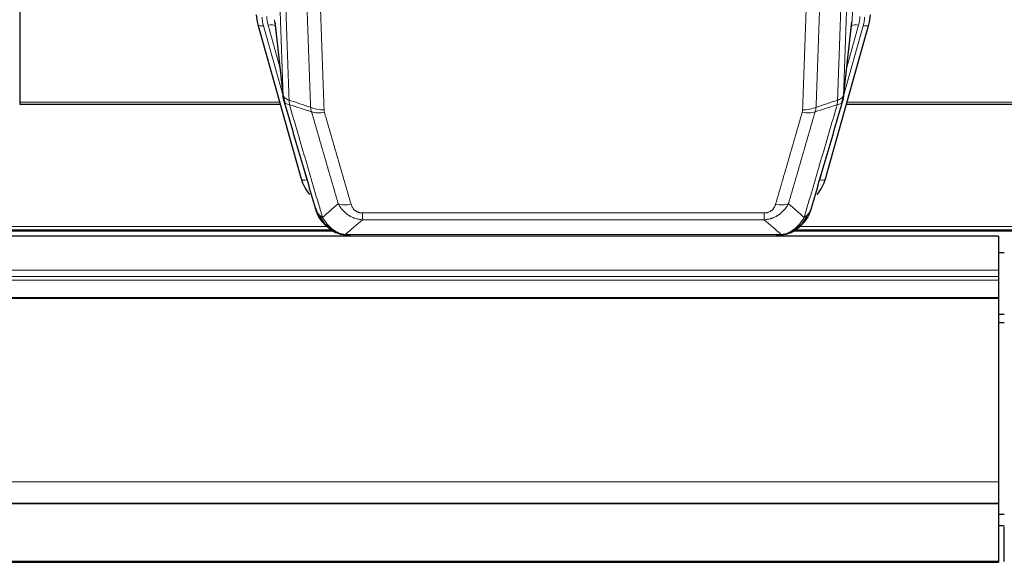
# Model space of a CAD drawing. Header units: inches. Extents: x 0 to 23760, y -13 to 16800.
# Tile 41 of 256: x 6028 to 6531, y 5565 to 5842. Entities that reach past the tile are written whole.
import ezdxf

# ---------------------------------------------------------------- set-up
doc = ezdxf.new("R2010")
doc.units = ezdxf.units.IN
doc.layers.add('1', color=7, linetype='Continuous', true_color=0xffffff)
doc.layers.add('254', color=7, linetype='Continuous', true_color=0xffffff)

msp = doc.modelspace()

# ---------------------------------------------------------------- linework, layer by layer
at = {"layer": '1', "color": 110, "linetype": 'Continuous', "lineweight": 13}
for p, q in [((6453.231, 5842.295), (6466.297, 6174.189)), ((6157.836, 5842.295), (6162.213, 5804.115)), ((6448.854, 5804.115), (6453.231, 5842.295)), ((6152.194, 5839.228), (6162.267, 5803.394)), ((6160.568, 5818.083), (6154.542, 5839.521)), ((6448.801, 5803.394), (6458.873, 5839.228)), ((6450.5, 5818.083), (6456.526, 5839.521)), ((6027.534, 5800.117), (6160.465, 5800.117)), ((6450.601, 5800.117), (6584.534, 5800.117)), ((6169.643, 5777.153), (6174.368, 5760.342)), ((6436.699, 5760.342), (6441.425, 5777.153)), ((6202.862, 5743.488), (6408.205, 5743.488)), ((6202.862, 5739.955), (6202.862, 5743.488)), ((6408.205, 5739.955), (6202.862, 5739.955)), ((6408.205, 5739.955), (6408.205, 5743.488)), ((5864.38, 5734.891), (6186.593, 5734.891)), ((5866.313, 5736.504), (6184.586, 5736.504)), ((6424.369, 5734.891), (6746.655, 5734.891)), ((6426.301, 5736.504), (6744.648, 5736.504)), ((6189.431, 5733.328), (6189.363, 5733.486)), ((6194.131, 5732.487), (6416.937, 5732.487)), ((6421.636, 5733.328), (6421.705, 5733.486)), ((5411.034, 5714.176), (6528.034, 5714.176)), ((5411.034, 5710.934), (6528.034, 5710.934)), ((5411.034, 5709.09), (6528.034, 5709.09)), ((5411.034, 5700.177), (6528.034, 5700.176)), ((5411.034, 5699.732), (6528.034, 5699.732)), ((5411.034, 5605.905), (6528.034, 5605.905)), ((5411.034, 5565.375), (6528.034, 5565.375))]:
    msp.add_line(p, q, dxfattribs=at)
at = {"layer": '1', "color": 2, "linetype": 'Continuous', "lineweight": 25}
for p, q in [((6027.534, 5945.585), (6027.534, 5800.117)), ((6157.927, 5841.122), (6162.342, 5802.603)), ((6448.725, 5802.603), (6453.141, 5841.122)), ((6149.288, 5839.898), (6149.306, 5839.802)), ((6149.306, 5839.802), (6171.48, 5760.916)), ((6439.587, 5760.916), (6461.761, 5839.802)), ((6461.761, 5839.802), (6461.78, 5839.898)), ((6027.534, 5800.117), (6027.534, 5799.086)), ((6027.534, 5799.086), (6160.752, 5799.086)), ((6450.314, 5799.086), (6584.534, 5799.086)), ((6528.034, 5731.633), (5411.034, 5731.633)), ((5863.488, 5734.33), (6187.485, 5734.33)), ((6189.532, 5733.3), (6189.431, 5733.328)), ((6196.473, 5731.824), (6414.594, 5731.824)), ((6421.536, 5733.3), (6421.636, 5733.328)), ((6423.477, 5734.33), (6747.473, 5734.33)), ((6528.034, 5731.633), (6528.034, 5714.176)), ((6527.982, 5723.303), (6531.029, 5723.303)), ((6528.034, 5714.176), (6528.034, 5710.934)), ((6528.034, 5710.934), (6528.034, 5709.09)), ((6528.034, 5709.09), (6528.034, 5700.176)), ((6528.034, 5700.176), (6528.034, 5699.732)), ((6528.034, 5699.732), (6528.034, 5605.905)), ((6528.034, 5605.905), (6528.034, 5595.14)), ((5411.034, 5595.14), (6528.034, 5595.14)), ((5411.034, 5594.958), (6528.034, 5594.958)), ((6528.034, 5595.14), (6528.034, 5594.958)), ((6528.034, 5594.958), (6528.034, 5565.375)), ((6531.034, 5565.169), (6531.034, 5582.933)), ((5411.034, 5564.83), (6528.034, 5564.83)), ((6528.034, 5565.375), (6528.034, 5564.83))]:
    msp.add_line(p, q, dxfattribs=at)
for centre, major_axis, ratio, start_param, end_param in [((6175.515, 5845.765), (-27.027, -0.37), 0.8864308, 0.02276, 0.2319114), ((6435.552, 5845.765), (27.027, -0.37), 0.8864308, 6.0512739, 6.2604253), ((6197.675, 5766.929), (-27.014, -0.465), 0.8900028, 0.2292736, 0.6047982), ((6413.392, 5766.929), (27.014, -0.465), 0.8900028, 5.6783871, 6.0539117)]:
    msp.add_ellipse(centre, major_axis=major_axis, ratio=ratio, start_param=start_param, end_param=end_param, dxfattribs=at)
at = {"layer": '1', "color": 110, "linetype": 'Continuous', "lineweight": 13}
for centre, major_axis, ratio, start_param, end_param in [((6175.515, 5844.379), (-24.033, -0.038), 0.8858289, 0.0334668, 0.2426182), ((6177.862, 5844.672), (-24.033, -0.038), 0.8858289, 0.0334668, 0.2426182), ((6433.205, 5844.672), (24.033, -0.038), 0.8858289, 6.0405671, 6.2497185), ((6435.552, 5844.379), (24.033, -0.038), 0.8858289, 6.0405671, 6.2497185), ((6152.194, 5840.613), (2.888, 0.812), 0.4480327, 3.1416079, 4.5871119), ((6154.542, 5837.674), (3.851, 1.082), 0.4480327, 0.2500116, 1.4455193), ((6456.526, 5837.674), (3.851, -1.082), 0.4480327, 1.6960734, 2.8915811), ((6458.873, 5840.613), (2.888, -0.812), 0.4480327, 4.837666, 6.2831701), ((6183.167, 5801.765), (-9.994, -0.345), 0.559112, 0.7940626, 1.551472), ((6427.901, 5801.765), (-9.994, 0.345), 0.559112, 1.5901207, 2.34753), ((6183.354, 5800.592), (-9.604, -2.788), 0.5442898, 0.6684637, 1.414101), ((6427.713, 5800.592), (-9.604, 2.788), 0.5442898, 1.7274916, 2.473129), ((6174.368, 5761.727), (2.888, 0.812), 0.4480327, 3.1416079, 4.5871119), ((6436.699, 5761.727), (2.888, -0.812), 0.4480327, 4.837666, 6.2831701), ((6197.015, 5753.71), (-9.598, -2.808), 0.562843, 0.6646512, 1.4076092), ((6414.052, 5753.71), (9.598, -2.808), 0.562843, 4.8755761, 5.6185342)]:
    msp.add_ellipse(centre, major_axis=major_axis, ratio=ratio, start_param=start_param, end_param=end_param, dxfattribs=at)
for points, knots in [([(6162.213, 5804.115), (6161.768, 5816.962), (6160.862, 5842.813), (6159.456, 5882.057), (6158.486, 5908.531), (6157.931, 5923.51), (6157.869, 5925.175), (6157.745, 5928.509), (6157.559, 5933.512), (6157.123, 5945.211), (6156.744, 5955.28), (6156.426, 5963.694), (6156.362, 5965.378), (6156.235, 5968.747), (6156.043, 5973.805), (6155.593, 5985.629), (6155.202, 5995.801), (6154.416, 6016.197), (6153.353, 6043.524), (6151.712, 6084.918), (6150.588, 6112.783), (6150.018, 6126.783)], [0, 0, 0, 0, 0.125, 0.25, 0.375, 0.375, 0.390625, 0.390625, 0.40625, 0.4375, 0.5, 0.5, 0.515625, 0.515625, 0.53125, 0.5625, 0.625, 0.625, 0.75, 0.875, 1, 1, 1, 1]), ([(6153.073, 6125.002), (6153.645, 6110.949), (6154.772, 6082.979), (6156.418, 6041.427), (6157.484, 6013.996), (6158.272, 5993.523), (6158.663, 5983.312), (6159.115, 5971.444), (6159.307, 5966.367), (6159.435, 5962.984), (6159.499, 5961.294), (6159.818, 5952.848), (6160.198, 5942.741), (6160.636, 5930.997), (6160.822, 5925.975), (6160.946, 5922.629), (6161.008, 5920.957), (6161.564, 5905.92), (6162.537, 5879.345), (6163.948, 5839.952), (6164.856, 5814.003), (6165.302, 5801.106)], [0, 0, 0, 0, 0.125, 0.25, 0.375, 0.375, 0.4375, 0.46875, 0.484375, 0.484375, 0.5, 0.5, 0.5625, 0.59375, 0.609375, 0.609375, 0.625, 0.625, 0.75, 0.875, 1, 1, 1, 1]), ([(6445.765, 5801.106), (6445.821, 5802.718), (6445.877, 5804.332), (6445.989, 5807.561), (6446.157, 5812.408), (6446.553, 5823.743), (6446.896, 5833.502), (6447.59, 5853.079), (6448.53, 5879.335), (6449.988, 5919.18), (6450.993, 5946.051), (6451.567, 5961.252), (6451.63, 5962.942), (6451.759, 5966.325), (6451.951, 5971.402), (6452.402, 5983.273), (6452.794, 5993.487), (6453.122, 6002.022), (6453.188, 6003.73), (6453.32, 6007.148), (6453.519, 6012.278), (6453.984, 6024.27), (6454.386, 6034.586), (6455.198, 6055.268), (6456.295, 6082.976), (6457.423, 6110.949), (6457.994, 6125.002)], [0, 0, 0, 0, 0.015625, 0.015625, 0.03125, 0.0625, 0.125, 0.125, 0.25, 0.375, 0.5, 0.5, 0.515625, 0.515625, 0.53125, 0.5625, 0.625, 0.625, 0.640625, 0.640625, 0.65625, 0.6875, 0.75, 0.75, 0.875, 1, 1, 1, 1]), ([(6461.05, 6126.783), (6460.48, 6112.783), (6459.355, 6084.915), (6458.261, 6057.312), (6457.452, 6036.708), (6457.05, 6026.431), (6456.586, 6014.484), (6456.389, 6009.373), (6456.257, 6005.968), (6456.191, 6004.266), (6455.864, 5995.764), (6455.473, 5985.588), (6455.023, 5973.763), (6454.831, 5968.705), (6454.703, 5965.335), (6454.64, 5963.651), (6454.067, 5948.507), (6453.066, 5921.739), (6451.611, 5882.045), (6450.205, 5842.811), (6449.299, 5816.962), (6448.854, 5804.115)], [0, 0, 0, 0, 0.125, 0.25, 0.25, 0.3125, 0.34375, 0.359375, 0.359375, 0.375, 0.375, 0.4375, 0.46875, 0.484375, 0.484375, 0.5, 0.5, 0.625, 0.75, 0.875, 1, 1, 1, 1]), ([(6176.299, 5797.538), (6175.861, 5810.235), (6174.969, 5835.78), (6174.048, 5861.627), (6173.345, 5881.125), (6173.108, 5887.643), (6172.632, 5900.718), (6172.392, 5907.273), (6171.665, 5926.998), (6171.174, 5940.218), (6170.549, 5956.832), (6170.424, 5960.159), (6170.172, 5966.821), (6169.793, 5976.826), (6169.41, 5986.868), (6168.639, 6007.001), (6167.595, 6033.975), (6165.985, 6074.827), (6164.883, 6102.322), (6164.325, 6116.135)], [0, 0, 0, 0, 0.125, 0.25, 0.25, 0.3125, 0.3125, 0.375, 0.375, 0.5, 0.5, 0.53125, 0.53125, 0.5625, 0.625, 0.625, 0.75, 0.875, 1, 1, 1, 1]), ([(6171.208, 6115.174), (6171.766, 6101.344), (6172.866, 6073.814), (6174.474, 6032.91), (6175.516, 6005.901), (6176.287, 5985.743), (6176.669, 5975.688), (6177.048, 5965.67), (6177.299, 5959), (6177.424, 5955.669), (6178.048, 5939.033), (6178.539, 5925.796), (6179.264, 5906.047), (6179.504, 5899.483), (6179.98, 5886.392), (6180.216, 5879.866), (6180.918, 5860.343), (6181.839, 5834.463), (6182.729, 5808.885), (6183.167, 5796.172)], [0, 0, 0, 0, 0.125, 0.25, 0.375, 0.375, 0.4375, 0.46875, 0.46875, 0.5, 0.5, 0.625, 0.625, 0.6875, 0.6875, 0.75, 0.75, 0.875, 1, 1, 1, 1]), ([(6427.901, 5796.172), (6428.338, 5808.885), (6429.229, 5834.463), (6430.149, 5860.343), (6430.851, 5879.866), (6431.087, 5886.392), (6431.563, 5899.483), (6431.803, 5906.047), (6432.528, 5925.796), (6433.02, 5939.033), (6433.643, 5955.669), (6433.768, 5959), (6434.02, 5965.67), (6434.398, 5975.688), (6434.781, 5985.743), (6435.551, 6005.901), (6436.593, 6032.91), (6438.201, 6073.814), (6439.302, 6101.344), (6439.859, 6115.174)], [0, 0, 0, 0, 0.125, 0.25, 0.25, 0.3125, 0.3125, 0.375, 0.375, 0.5, 0.5, 0.53125, 0.53125, 0.5625, 0.625, 0.625, 0.75, 0.875, 1, 1, 1, 1]), ([(6446.742, 6116.135), (6446.184, 6102.322), (6445.082, 6074.827), (6443.472, 6033.975), (6442.429, 6007.001), (6441.657, 5986.868), (6441.274, 5976.826), (6440.895, 5966.821), (6440.644, 5960.159), (6440.518, 5956.832), (6439.894, 5940.218), (6439.402, 5926.998), (6438.676, 5907.273), (6438.436, 5900.718), (6437.959, 5887.643), (6437.723, 5881.125), (6437.02, 5861.627), (6436.098, 5835.78), (6435.207, 5810.235), (6434.768, 5797.538)], [0, 0, 0, 0, 0.125, 0.25, 0.375, 0.375, 0.4375, 0.46875, 0.46875, 0.5, 0.5, 0.625, 0.625, 0.6875, 0.6875, 0.75, 0.75, 0.875, 1, 1, 1, 1]), ([(6162.213, 5804.115), (6162.214, 5804.107), (6162.216, 5804.091), (6162.219, 5804.067), (6162.222, 5804.044), (6162.226, 5804.02), (6162.229, 5803.996), (6162.234, 5803.973), (6162.238, 5803.949), (6162.242, 5803.925), (6162.247, 5803.902), (6162.252, 5803.878), (6162.258, 5803.855), (6162.263, 5803.831), (6162.269, 5803.808), (6162.275, 5803.784), (6162.282, 5803.761), (6162.288, 5803.737), (6162.295, 5803.714), (6162.302, 5803.69), (6162.31, 5803.667), (6162.317, 5803.644), (6162.325, 5803.62), (6162.333, 5803.597), (6162.342, 5803.574), (6162.35, 5803.551), (6162.359, 5803.527), (6162.368, 5803.504), (6162.378, 5803.481), (6162.387, 5803.458), (6162.397, 5803.435), (6162.407, 5803.412), (6162.418, 5803.389), (6162.428, 5803.366), (6162.439, 5803.343), (6162.45, 5803.32), (6162.462, 5803.297), (6162.473, 5803.274), (6162.485, 5803.251), (6162.497, 5803.228), (6162.51, 5803.206), (6162.522, 5803.183), (6162.535, 5803.16), (6162.548, 5803.138), (6162.561, 5803.115), (6162.575, 5803.092), (6162.589, 5803.07), (6162.603, 5803.047), (6162.617, 5803.025), (6162.632, 5803.003), (6162.647, 5802.98), (6162.662, 5802.958), (6162.677, 5802.936), (6162.693, 5802.914), (6162.708, 5802.891), (6162.724, 5802.869), (6162.741, 5802.847), (6162.757, 5802.825), (6162.774, 5802.803), (6162.791, 5802.781), (6162.808, 5802.76), (6162.826, 5802.738), (6162.843, 5802.716), (6162.861, 5802.694), (6162.88, 5802.673), (6162.898, 5802.651), (6162.917, 5802.63), (6162.936, 5802.608), (6162.955, 5802.587), (6162.974, 5802.565), (6162.994, 5802.544), (6163.013, 5802.523), (6163.034, 5802.502), (6163.054, 5802.48), (6163.074, 5802.459), (6163.095, 5802.438), (6163.122, 5802.411), (6163.156, 5802.378), (6163.197, 5802.339), (6163.239, 5802.301), (6163.281, 5802.263), (6163.324, 5802.225), (6163.368, 5802.187), (6163.413, 5802.15), (6163.459, 5802.113), (6163.505, 5802.076), (6163.552, 5802.039), (6163.6, 5802.003), (6163.649, 5801.967), (6163.698, 5801.932), (6163.748, 5801.897), (6163.799, 5801.862), (6163.851, 5801.827), (6163.903, 5801.793), (6163.957, 5801.759), (6164.01, 5801.726), (6164.065, 5801.692), (6164.12, 5801.659), (6164.176, 5801.627), (6164.233, 5801.595), (6164.291, 5801.563), (6164.349, 5801.532), (6164.408, 5801.501), (6164.467, 5801.47), (6164.528, 5801.44), (6164.589, 5801.41), (6164.65, 5801.38), (6164.713, 5801.351), (6164.775, 5801.322), (6164.839, 5801.294), (6164.903, 5801.266), (6164.968, 5801.238), (6165.034, 5801.211), (6165.1, 5801.184), (6165.167, 5801.158), (6165.234, 5801.132), (6165.28, 5801.115), (6165.302, 5801.106)], [0, 0, 0, 0, 0.0066687, 0.0133374, 0.0200061, 0.0266746, 0.0333432, 0.0400116, 0.0466801, 0.0533484, 0.0600168, 0.066685, 0.0733532, 0.0800214, 0.0866895, 0.0933575, 0.1000255, 0.1066935, 0.1133614, 0.1200292, 0.126697, 0.1333647, 0.1400324, 0.1467001, 0.1533676, 0.1600352, 0.1667026, 0.1733701, 0.1800374, 0.1867047, 0.193372, 0.2000392, 0.2067064, 0.2133735, 0.2200405, 0.2267075, 0.2333745, 0.2400414, 0.2467082, 0.253375, 0.2600418, 0.2667085, 0.2733751, 0.2800417, 0.2867082, 0.2933747, 0.3000412, 0.3067075, 0.3133739, 0.3200401, 0.3267064, 0.3333725, 0.3400387, 0.3467047, 0.3533708, 0.3600367, 0.3667026, 0.3733685, 0.3800343, 0.3867001, 0.3933658, 0.4000315, 0.4066971, 0.4133626, 0.4200281, 0.4266936, 0.433359, 0.4400243, 0.4466896, 0.4533549, 0.4600201, 0.4666852, 0.4733503, 0.4800154, 0.4866804, 0.4933453, 0.5000102, 0.5125098, 0.5250093, 0.5375088, 0.5500082, 0.5625077, 0.5750071, 0.5875066, 0.600006, 0.6125054, 0.6250049, 0.6375043, 0.6500037, 0.6625032, 0.6750026, 0.6875021, 0.7000016, 0.7125011, 0.7250006, 0.7375001, 0.7499997, 0.7624993, 0.7749989, 0.7874985, 0.7999982, 0.812498, 0.8249977, 0.8374975, 0.8499974, 0.8624973, 0.8749972, 0.8874972, 0.8999973, 0.9124974, 0.9249976, 0.9374978, 0.9499981, 0.9624985, 0.9749989, 0.9874994, 1, 1, 1, 1]), ([(6162.769, 5800.664), (6162.791, 5800.418), (6162.868, 5800.187), (6163.132, 5799.767), (6163.318, 5799.579), (6163.789, 5799.257), (6164.075, 5799.123), (6164.733, 5798.92), (6165.106, 5798.85), (6165.514, 5798.815)], [0, 0, 0, 0, 0.25, 0.25, 0.5, 0.5, 0.75, 0.75, 1, 1, 1, 1]), ([(6165.514, 5798.815), (6165.439, 5799.188), (6165.397, 5799.56), (6165.339, 5800.318), (6165.323, 5800.705), (6165.302, 5801.106)], [0, 0, 0, 0, 0.5, 0.5, 1, 1, 1, 1]), ([(6445.765, 5801.106), (6445.744, 5800.705), (6445.729, 5800.318), (6445.671, 5799.56), (6445.628, 5799.188), (6445.553, 5798.815)], [0, 0, 0, 0, 0.5, 0.5, 1, 1, 1, 1]), ([(6445.553, 5798.815), (6445.962, 5798.85), (6446.335, 5798.92), (6446.993, 5799.123), (6447.278, 5799.257), (6447.75, 5799.579), (6447.936, 5799.767), (6448.199, 5800.187), (6448.277, 5800.418), (6448.298, 5800.664)], [0, 0, 0, 0, 0.25, 0.25, 0.5, 0.5, 0.75, 0.75, 1, 1, 1, 1]), ([(6445.765, 5801.106), (6445.778, 5801.111), (6445.803, 5801.12), (6445.841, 5801.135), (6445.879, 5801.149), (6445.917, 5801.164), (6445.956, 5801.18), (6445.994, 5801.195), (6446.033, 5801.211), (6446.071, 5801.227), (6446.11, 5801.243), (6446.149, 5801.259), (6446.188, 5801.276), (6446.227, 5801.293), (6446.266, 5801.311), (6446.305, 5801.328), (6446.344, 5801.346), (6446.383, 5801.365), (6446.422, 5801.383), (6446.461, 5801.402), (6446.5, 5801.421), (6446.54, 5801.44), (6446.579, 5801.46), (6446.618, 5801.48), (6446.657, 5801.5), (6446.697, 5801.521), (6446.736, 5801.542), (6446.775, 5801.563), (6446.814, 5801.585), (6446.853, 5801.607), (6446.892, 5801.629), (6446.931, 5801.651), (6446.97, 5801.674), (6447.008, 5801.697), (6447.047, 5801.721), (6447.085, 5801.745), (6447.124, 5801.769), (6447.162, 5801.793), (6447.2, 5801.818), (6447.238, 5801.843), (6447.276, 5801.869), (6447.313, 5801.894), (6447.351, 5801.92), (6447.388, 5801.947), (6447.425, 5801.974), (6447.462, 5802.001), (6447.499, 5802.028), (6447.535, 5802.056), (6447.572, 5802.084), (6447.608, 5802.113), (6447.643, 5802.142), (6447.679, 5802.171), (6447.714, 5802.201), (6447.749, 5802.231), (6447.783, 5802.261), (6447.818, 5802.291), (6447.852, 5802.322), (6447.885, 5802.354), (6447.918, 5802.385), (6447.954, 5802.42), (6447.991, 5802.456), (6448.029, 5802.496), (6448.066, 5802.535), (6448.103, 5802.575), (6448.139, 5802.615), (6448.174, 5802.655), (6448.208, 5802.696), (6448.242, 5802.736), (6448.274, 5802.777), (6448.306, 5802.818), (6448.337, 5802.859), (6448.367, 5802.9), (6448.396, 5802.942), (6448.425, 5802.984), (6448.452, 5803.026), (6448.479, 5803.068), (6448.504, 5803.11), (6448.529, 5803.152), (6448.553, 5803.195), (6448.576, 5803.237), (6448.599, 5803.28), (6448.62, 5803.323), (6448.641, 5803.366), (6448.66, 5803.409), (6448.679, 5803.453), (6448.697, 5803.496), (6448.714, 5803.54), (6448.73, 5803.583), (6448.745, 5803.627), (6448.76, 5803.671), (6448.773, 5803.715), (6448.786, 5803.759), (6448.798, 5803.803), (6448.808, 5803.848), (6448.818, 5803.892), (6448.827, 5803.936), (6448.836, 5803.981), (6448.843, 5804.025), (6448.849, 5804.07), (6448.853, 5804.1), (6448.854, 5804.115)], [0, 0, 0, 0, 0.0069372, 0.0139334, 0.0209887, 0.028103, 0.0352764, 0.0425088, 0.0498003, 0.0571509, 0.0645605, 0.0720292, 0.0795569, 0.0871437, 0.0947896, 0.1024945, 0.1102584, 0.1180815, 0.1259636, 0.1339048, 0.141905, 0.1499643, 0.1580827, 0.1662601, 0.1744966, 0.1827922, 0.1911468, 0.1995605, 0.2080333, 0.2165651, 0.225156, 0.233806, 0.2425151, 0.2512832, 0.2601104, 0.2689967, 0.277942, 0.2869465, 0.29601, 0.3051325, 0.3143142, 0.3235549, 0.3328547, 0.3422136, 0.3516315, 0.3611085, 0.3706446, 0.3802398, 0.3898941, 0.3996074, 0.4093798, 0.4192113, 0.4291019, 0.4390515, 0.4490602, 0.459128, 0.4692549, 0.4794409, 0.4896859, 0.4999901, 0.5124905, 0.524991, 0.5374914, 0.5499918, 0.5624922, 0.5749926, 0.587493, 0.5999934, 0.6124937, 0.6249941, 0.6374944, 0.6499948, 0.6624951, 0.6749954, 0.6874957, 0.699996, 0.7124963, 0.7249966, 0.7374968, 0.7499971, 0.7624973, 0.7749976, 0.7874978, 0.799998, 0.8124982, 0.8249984, 0.8374986, 0.8499988, 0.8624989, 0.8749991, 0.8874992, 0.8999993, 0.9124995, 0.9249996, 0.9374997, 0.9499998, 0.9624998, 0.9749999, 0.9875, 1, 1, 1, 1]), ([(6165.514, 5798.815), (6168.337, 5789.122), (6171.152, 5779.475), (6175.366, 5765.072), (6176.769, 5760.282), (6179.571, 5750.727), (6180.97, 5745.96), (6182.368, 5741.206)], [0, 0, 0, 0, 0.5, 0.5, 0.75, 0.75, 1, 1, 1, 1]), ([(6183.354, 5794.994), (6183.298, 5795.188), (6183.255, 5795.383), (6183.193, 5795.775), (6183.174, 5795.973), (6183.167, 5796.172)], [0, 0, 0, 0, 0.5, 0.5, 1, 1, 1, 1]), ([(6427.901, 5796.172), (6427.894, 5795.973), (6427.875, 5795.775), (6427.813, 5795.383), (6427.769, 5795.188), (6427.713, 5794.994)], [0, 0, 0, 0, 0.5, 0.5, 1, 1, 1, 1]), ([(6428.699, 5741.206), (6430.097, 5745.96), (6431.496, 5750.727), (6434.299, 5760.282), (6435.702, 5765.072), (6439.915, 5779.475), (6442.731, 5789.122), (6445.553, 5798.815)], [0, 0, 0, 0, 0.25, 0.25, 0.5, 0.5, 1, 1, 1, 1]), ([(6190.435, 5748.168), (6189.3, 5752.054), (6188.164, 5755.948), (6185.888, 5763.75), (6184.75, 5767.659), (6181.33, 5779.409), (6179.046, 5787.272), (6176.758, 5795.165)], [0, 0, 0, 0, 0.25, 0.25, 0.5, 0.5, 1, 1, 1, 1]), ([(6183.354, 5794.994), (6185.64, 5787.089), (6187.921, 5779.213), (6191.336, 5767.445), (6192.474, 5763.53), (6194.746, 5755.715), (6195.881, 5751.815), (6197.015, 5747.923)], [0, 0, 0, 0, 0.5, 0.5, 0.75, 0.75, 1, 1, 1, 1]), ([(6414.052, 5747.923), (6415.186, 5751.815), (6416.321, 5755.715), (6418.594, 5763.53), (6419.731, 5767.445), (6423.147, 5779.213), (6425.428, 5787.089), (6427.713, 5794.994)], [0, 0, 0, 0, 0.25, 0.25, 0.5, 0.5, 1, 1, 1, 1]), ([(6434.31, 5795.165), (6432.021, 5787.272), (6429.737, 5779.409), (6426.318, 5767.659), (6425.179, 5763.75), (6422.904, 5755.948), (6421.767, 5752.054), (6420.632, 5748.168)], [0, 0, 0, 0, 0.5, 0.5, 0.75, 0.75, 1, 1, 1, 1]), ([(6202.862, 5739.955), (6202.528, 5739.978), (6202.195, 5740.011), (6201.531, 5740.098), (6201.203, 5740.152), (6200.227, 5740.344), (6199.59, 5740.513), (6198.887, 5740.749), (6198.809, 5740.776), (6198.654, 5740.832), (6198.576, 5740.86), (6198.345, 5740.947), (6198.192, 5741.007), (6197.737, 5741.195), (6197.142, 5741.464), (6196.57, 5741.772), (6196.148, 5742.017), (6195.94, 5742.143), (6195.734, 5742.275), (6195.598, 5742.364), (6195.53, 5742.409), (6194.925, 5742.818), (6194.417, 5743.214), (6193.697, 5743.853), (6193.465, 5744.074), (6193.127, 5744.416), (6193.016, 5744.532), (6192.797, 5744.768), (6192.689, 5744.887), (6192.162, 5745.493), (6191.774, 5745.999), (6191.059, 5747.053), (6190.733, 5747.601), (6190.435, 5748.168)], [0, 0, 0, 0, 0.0625, 0.0625, 0.125, 0.125, 0.25, 0.25, 0.265625, 0.265625, 0.28125, 0.28125, 0.3125, 0.3125, 0.375, 0.4375, 0.4375, 0.46875, 0.484375, 0.484375, 0.5, 0.5, 0.625, 0.625, 0.6875, 0.6875, 0.71875, 0.71875, 0.75, 0.75, 0.875, 0.875, 1, 1, 1, 1]), ([(6202.862, 5743.488), (6202.68, 5743.488), (6202.497, 5743.494), (6202.134, 5743.52), (6201.954, 5743.54), (6201.598, 5743.594), (6201.423, 5743.627), (6201.076, 5743.709), (6200.905, 5743.758), (6200.694, 5743.828), (6200.652, 5743.842), (6200.569, 5743.872), (6200.444, 5743.919), (6200.323, 5743.969), (6200.084, 5744.074), (6199.776, 5744.227), (6199.489, 5744.405), (6199.316, 5744.525), (6199.282, 5744.549), (6199.214, 5744.599), (6199.18, 5744.624), (6199.08, 5744.7), (6199.015, 5744.752), (6198.825, 5744.911), (6198.706, 5745.021), (6198.479, 5745.249), (6198.372, 5745.367), (6198.17, 5745.61), (6198.074, 5745.735), (6197.961, 5745.896), (6197.939, 5745.928), (6197.895, 5745.993), (6197.873, 5746.025), (6197.809, 5746.124), (6197.768, 5746.19), (6197.65, 5746.389), (6197.576, 5746.524), (6197.439, 5746.796), (6197.376, 5746.934), (6197.199, 5747.351), (6197.1, 5747.635), (6197.015, 5747.923)], [0, 0, 0, 0, 0.0625, 0.0625, 0.125, 0.125, 0.1875, 0.1875, 0.25, 0.25, 0.265625, 0.265625, 0.28125, 0.3125, 0.3125, 0.375, 0.4375, 0.4375, 0.453125, 0.453125, 0.46875, 0.46875, 0.5, 0.5, 0.5625, 0.5625, 0.625, 0.625, 0.6875, 0.6875, 0.703125, 0.703125, 0.71875, 0.71875, 0.75, 0.75, 0.8125, 0.8125, 0.875, 0.875, 1, 1, 1, 1]), ([(6420.632, 5748.168), (6420.334, 5747.6), (6420.008, 5747.053), (6419.295, 5746.002), (6418.909, 5745.497), (6418.28, 5744.775), (6418.008, 5744.481), (6417.723, 5744.197), (6417.608, 5744.084), (6417.55, 5744.027), (6417.374, 5743.861), (6417.256, 5743.752), (6416.653, 5743.216), (6416.144, 5742.819), (6415.472, 5742.364), (6415.336, 5742.276), (6415.129, 5742.146), (6415.059, 5742.103), (6414.92, 5742.018), (6414.849, 5741.977), (6414.497, 5741.772), (6414.21, 5741.618), (6413.334, 5741.184), (6412.73, 5740.934), (6412.026, 5740.697), (6411.947, 5740.672), (6411.79, 5740.621), (6411.71, 5740.597), (6411.472, 5740.525), (6411.313, 5740.48), (6410.833, 5740.353), (6410.511, 5740.279), (6409.536, 5740.088), (6408.875, 5740.001), (6408.205, 5739.955)], [0, 0, 0, 0, 0.125, 0.125, 0.25, 0.25, 0.3125, 0.328125, 0.328125, 0.34375, 0.34375, 0.375, 0.375, 0.5, 0.5, 0.53125, 0.53125, 0.546875, 0.546875, 0.5625, 0.5625, 0.625, 0.625, 0.75, 0.75, 0.765625, 0.765625, 0.78125, 0.78125, 0.8125, 0.8125, 0.875, 0.875, 1, 1, 1, 1]), ([(6414.052, 5747.923), (6414.031, 5747.851), (6414.009, 5747.779), (6413.963, 5747.636), (6413.939, 5747.564), (6413.863, 5747.351), (6413.809, 5747.21), (6413.691, 5746.932), (6413.627, 5746.795), (6413.491, 5746.523), (6413.418, 5746.389), (6413.26, 5746.125), (6413.176, 5745.994), (6413.041, 5745.802), (6412.994, 5745.739), (6412.898, 5745.613), (6412.848, 5745.55), (6412.694, 5745.366), (6412.586, 5745.247), (6412.359, 5745.018), (6412.239, 5744.908), (6412.049, 5744.749), (6411.952, 5744.671), (6411.851, 5744.596), (6411.783, 5744.547), (6411.748, 5744.523), (6411.574, 5744.402), (6411.429, 5744.313), (6410.982, 5744.064), (6410.666, 5743.925), (6410.245, 5743.786), (6410.16, 5743.759), (6409.987, 5743.71), (6409.9, 5743.688), (6409.639, 5743.626), (6409.463, 5743.593), (6409.108, 5743.539), (6408.929, 5743.52), (6408.569, 5743.494), (6408.388, 5743.488), (6408.205, 5743.488)], [0, 0, 0, 0, 0.03125, 0.03125, 0.0625, 0.0625, 0.125, 0.125, 0.1875, 0.1875, 0.25, 0.25, 0.3125, 0.3125, 0.34375, 0.34375, 0.375, 0.375, 0.4375, 0.4375, 0.5, 0.5, 0.53125, 0.546875, 0.546875, 0.5625, 0.5625, 0.625, 0.625, 0.75, 0.75, 0.78125, 0.78125, 0.8125, 0.8125, 0.875, 0.875, 0.9375, 0.9375, 1, 1, 1, 1]), ([(6179.451, 5744.12), (6179.607, 5743.836), (6179.787, 5743.56), (6180.192, 5743.031), (6180.416, 5742.778), (6180.661, 5742.536)], [0, 0, 0, 0, 0.5, 0.5, 1, 1, 1, 1]), ([(6184.319, 5737.211), (6183.948, 5737.6), (6183.591, 5738.006), (6182.231, 5739.689), (6181.36, 5741.083), (6180.661, 5742.536)], [0, 0, 0, 0, 0.25, 0.25, 1, 1, 1, 1]), ([(6180.661, 5742.536), (6180.907, 5742.289), (6181.174, 5742.054), (6181.744, 5741.609), (6182.048, 5741.401), (6182.368, 5741.206)], [0, 0, 0, 0, 0.5, 0.5, 1, 1, 1, 1]), ([(6185.544, 5736.999), (6185.245, 5737.315), (6184.954, 5737.643), (6183.828, 5738.993), (6183.061, 5740.091), (6182.368, 5741.206)], [0, 0, 0, 0, 0.25, 0.25, 1, 1, 1, 1]), ([(6428.699, 5741.206), (6428.006, 5740.091), (6427.24, 5738.993), (6426.113, 5737.643), (6425.823, 5737.315), (6425.524, 5736.999)], [0, 0, 0, 0, 0.75, 0.75, 1, 1, 1, 1]), ([(6430.406, 5742.536), (6429.708, 5741.083), (6428.837, 5739.689), (6427.476, 5738.006), (6427.12, 5737.6), (6426.748, 5737.211)], [0, 0, 0, 0, 0.75, 0.75, 1, 1, 1, 1]), ([(6430.406, 5742.536), (6430.283, 5742.414), (6430.155, 5742.294), (6429.823, 5742.003), (6429.612, 5741.834), (6429.171, 5741.51), (6428.94, 5741.354), (6428.699, 5741.206)], [0, 0, 0, 0, 0.25, 0.25, 0.625, 0.625, 1, 1, 1, 1]), ([(6431.617, 5744.12), (6431.578, 5744.05), (6431.537, 5743.98), (6431.37, 5743.702), (6431.231, 5743.498), (6430.927, 5743.102), (6430.763, 5742.909), (6430.528, 5742.659), (6430.468, 5742.597), (6430.406, 5742.536)], [0, 0, 0, 0, 0.125, 0.125, 0.5, 0.5, 0.875, 0.875, 1, 1, 1, 1]), ([(6183.334, 5737.696), (6183.364, 5737.669), (6183.397, 5737.643), (6183.531, 5737.542), (6183.644, 5737.472), (6183.894, 5737.35), (6184.03, 5737.298), (6184.221, 5737.238), (6184.27, 5737.224), (6184.319, 5737.211)], [0, 0, 0, 0, 0.125, 0.125, 0.5, 0.5, 0.875, 0.875, 1, 1, 1, 1]), ([(6184.319, 5737.211), (6184.418, 5737.185), (6184.519, 5737.162), (6184.776, 5737.111), (6184.934, 5737.088), (6185.244, 5737.043), (6185.398, 5737.023), (6185.544, 5736.999)], [0, 0, 0, 0, 0.25, 0.25, 0.625, 0.625, 1, 1, 1, 1]), ([(6189.513, 5733.88), (6189.333, 5733.977), (6189.154, 5734.079), (6188.447, 5734.504), (6187.933, 5734.862), (6186.938, 5735.648), (6186.459, 5736.076), (6185.845, 5736.685), (6185.693, 5736.84), (6185.544, 5736.999)], [0, 0, 0, 0, 0.125, 0.125, 0.5, 0.5, 0.875, 0.875, 1, 1, 1, 1]), ([(6425.524, 5736.999), (6425.374, 5736.84), (6425.223, 5736.685), (6424.608, 5736.076), (6424.129, 5735.648), (6423.135, 5734.862), (6422.62, 5734.504), (6421.913, 5734.079), (6421.735, 5733.977), (6421.554, 5733.88)], [0, 0, 0, 0, 0.125, 0.125, 0.5, 0.5, 0.875, 0.875, 1, 1, 1, 1]), ([(6426.748, 5737.211), (6426.649, 5737.185), (6426.548, 5737.162), (6426.291, 5737.111), (6426.134, 5737.088), (6425.823, 5737.043), (6425.67, 5737.023), (6425.524, 5736.999)], [0, 0, 0, 0, 0.25, 0.25, 0.625, 0.625, 1, 1, 1, 1]), ([(6427.734, 5737.696), (6427.703, 5737.669), (6427.671, 5737.643), (6427.536, 5737.542), (6427.423, 5737.472), (6427.174, 5737.35), (6427.038, 5737.298), (6426.846, 5737.238), (6426.797, 5737.224), (6426.748, 5737.211)], [0, 0, 0, 0, 0.125, 0.125, 0.5, 0.5, 0.875, 0.875, 1, 1, 1, 1]), ([(6189.363, 5733.486), (6189.361, 5733.515), (6189.363, 5733.548), (6189.376, 5733.633), (6189.392, 5733.689), (6189.44, 5733.793), (6189.473, 5733.841), (6189.513, 5733.88)], [0, 0, 0, 0, 0.25, 0.25, 0.625, 0.625, 1, 1, 1, 1]), ([(6194.131, 5732.487), (6192.911, 5732.588), (6191.735, 5732.882), (6190.241, 5733.509), (6189.873, 5733.685), (6189.513, 5733.88)], [0, 0, 0, 0, 0.75, 0.75, 1, 1, 1, 1]), ([(6195.002, 5731.966), (6194.883, 5731.993), (6194.773, 5732.024), (6194.525, 5732.111), (6194.4, 5732.172), (6194.213, 5732.314), (6194.152, 5732.395), (6194.131, 5732.487)], [0, 0, 0, 0, 0.25, 0.25, 0.625, 0.625, 1, 1, 1, 1]), ([(6416.066, 5731.966), (6416.074, 5731.968), (6416.09, 5731.972), (6416.113, 5731.977), (6416.137, 5731.983), (6416.16, 5731.989), (6416.182, 5731.995), (6416.205, 5732.001), (6416.226, 5732.007), (6416.248, 5732.013), (6416.269, 5732.019), (6416.29, 5732.025), (6416.311, 5732.032), (6416.331, 5732.038), (6416.351, 5732.045), (6416.371, 5732.051), (6416.39, 5732.058), (6416.409, 5732.065), (6416.428, 5732.072), (6416.446, 5732.079), (6416.464, 5732.086), (6416.482, 5732.093), (6416.499, 5732.1), (6416.516, 5732.107), (6416.533, 5732.114), (6416.549, 5732.122), (6416.565, 5732.129), (6416.581, 5732.137), (6416.596, 5732.144), (6416.611, 5732.152), (6416.626, 5732.16), (6416.64, 5732.168), (6416.654, 5732.175), (6416.668, 5732.183), (6416.682, 5732.191), (6416.695, 5732.199), (6416.707, 5732.207), (6416.72, 5732.216), (6416.732, 5732.224), (6416.743, 5732.232), (6416.755, 5732.241), (6416.766, 5732.249), (6416.776, 5732.257), (6416.787, 5732.266), (6416.797, 5732.275), (6416.807, 5732.283), (6416.816, 5732.292), (6416.825, 5732.301), (6416.834, 5732.31), (6416.842, 5732.318), (6416.85, 5732.327), (6416.858, 5732.336), (6416.865, 5732.345), (6416.872, 5732.354), (6416.879, 5732.364), (6416.886, 5732.373), (6416.892, 5732.382), (6416.897, 5732.391), (6416.903, 5732.401), (6416.908, 5732.41), (6416.913, 5732.419), (6416.917, 5732.429), (6416.921, 5732.438), (6416.925, 5732.448), (6416.928, 5732.458), (6416.931, 5732.467), (6416.934, 5732.477), (6416.936, 5732.483), (6416.937, 5732.487)], [0, 0, 0, 0, 0.0185022, 0.0368847, 0.0551481, 0.073293, 0.0913199, 0.1092294, 0.1270222, 0.1446988, 0.1622598, 0.1797059, 0.1970378, 0.2142561, 0.2313614, 0.2483544, 0.265236, 0.2820066, 0.2986672, 0.3152184, 0.331661, 0.3479958, 0.3642235, 0.380345, 0.3963611, 0.4122725, 0.4280803, 0.4437851, 0.459388, 0.4748898, 0.4902915, 0.5055939, 0.5207981, 0.535905, 0.5509156, 0.565831, 0.5806521, 0.5953801, 0.6100159, 0.6245607, 0.6390157, 0.6533819, 0.6676604, 0.6818526, 0.6959596, 0.7099825, 0.7239227, 0.7377815, 0.75156, 0.7652597, 0.7788818, 0.7924277, 0.8058989, 0.8192966, 0.8326224, 0.8458776, 0.8590638, 0.8721825, 0.8852351, 0.8982233, 0.9111485, 0.9240124, 0.9368166, 0.9495628, 0.9622525, 0.9748874, 0.9874694, 1, 1, 1, 1]), ([(6421.554, 5733.88), (6421.194, 5733.685), (6420.827, 5733.509), (6419.333, 5732.882), (6418.157, 5732.588), (6416.937, 5732.487)], [0, 0, 0, 0, 0.25, 0.25, 1, 1, 1, 1]), ([(6421.705, 5733.486), (6421.706, 5733.515), (6421.705, 5733.548), (6421.691, 5733.633), (6421.675, 5733.689), (6421.627, 5733.793), (6421.595, 5733.841), (6421.554, 5733.88)], [0, 0, 0, 0, 0.25, 0.25, 0.625, 0.625, 1, 1, 1, 1])]:
    msp.add_open_spline(points, degree=3, knots=knots, dxfattribs=at)
at = {"layer": '1', "color": 2, "linetype": 'Continuous', "lineweight": 25}
for points, knots in [([(6162.769, 5800.664), (6162.764, 5800.681), (6162.754, 5800.716), (6162.739, 5800.768), (6162.724, 5800.821), (6162.708, 5800.876), (6162.693, 5800.932), (6162.678, 5800.989), (6162.662, 5801.046), (6162.647, 5801.106), (6162.632, 5801.166), (6162.616, 5801.227), (6162.601, 5801.29), (6162.586, 5801.353), (6162.57, 5801.418), (6162.555, 5801.484), (6162.54, 5801.551), (6162.525, 5801.619), (6162.51, 5801.688), (6162.495, 5801.759), (6162.481, 5801.831), (6162.466, 5801.903), (6162.452, 5801.977), (6162.438, 5802.052), (6162.424, 5802.129), (6162.41, 5802.206), (6162.397, 5802.285), (6162.376, 5802.411), (6162.35, 5802.58), (6162.322, 5802.787), (6162.298, 5802.979), (6162.279, 5803.157), (6162.263, 5803.319), (6162.251, 5803.466), (6162.24, 5803.598), (6162.233, 5803.715), (6162.226, 5803.817), (6162.222, 5803.904), (6162.219, 5803.976), (6162.216, 5804.032), (6162.214, 5804.073), (6162.214, 5804.099), (6162.213, 5804.111), (6162.213, 5804.115)], [0, 0, 0, 0, 0.0155037, 0.0313049, 0.0474035, 0.0637997, 0.0804935, 0.097485, 0.1147743, 0.1323613, 0.1502462, 0.1684289, 0.1869096, 0.2056883, 0.224765, 0.2441397, 0.2638126, 0.2837835, 0.3040527, 0.32462, 0.3454856, 0.3666494, 0.3881116, 0.409872, 0.4319308, 0.454288, 0.4769435, 0.4998975, 0.5635611, 0.6228928, 0.6778927, 0.7285606, 0.7748966, 0.8169007, 0.8545729, 0.8879131, 0.9169214, 0.9415977, 0.9619421, 0.9779545, 0.989635, 0.9969835, 1, 1, 1, 1]), ([(6178.812, 5745.895), (6177.481, 5750.417), (6176.149, 5754.95), (6173.481, 5764.037), (6172.146, 5768.59), (6168.135, 5782.283), (6165.455, 5791.453), (6162.769, 5800.664)], [0, 0, 0, 0, 0.25, 0.25, 0.5, 0.5, 1, 1, 1, 1]), ([(6448.298, 5800.664), (6445.612, 5791.453), (6442.933, 5782.283), (6438.922, 5768.59), (6437.587, 5764.037), (6434.919, 5754.95), (6433.586, 5750.417), (6432.256, 5745.895)], [0, 0, 0, 0, 0.5, 0.5, 0.75, 0.75, 1, 1, 1, 1]), ([(6448.854, 5804.115), (6448.854, 5804.104), (6448.853, 5804.064), (6448.849, 5803.978), (6448.842, 5803.839), (6448.831, 5803.646), (6448.812, 5803.4), (6448.783, 5803.101), (6448.742, 5802.749), (6448.698, 5802.449), (6448.659, 5802.218), (6448.634, 5802.075), (6448.608, 5801.936), (6448.581, 5801.801), (6448.553, 5801.669), (6448.526, 5801.542), (6448.498, 5801.419), (6448.469, 5801.299), (6448.441, 5801.184), (6448.412, 5801.072), (6448.383, 5800.965), (6448.355, 5800.861), (6448.327, 5800.761), (6448.308, 5800.696), (6448.298, 5800.664)], [0, 0, 0, 0, 0.0092499, 0.0337179, 0.073404, 0.128308, 0.1984299, 0.2837694, 0.3843264, 0.5001005, 0.5424888, 0.5838484, 0.6241794, 0.6634821, 0.7017567, 0.7390032, 0.7752221, 0.8104134, 0.8445775, 0.8777146, 0.909825, 0.9409091, 0.9709673, 1, 1, 1, 1]), ([(6182.843, 5738.398), (6182.832, 5738.411), (6182.809, 5738.437), (6182.774, 5738.477), (6182.738, 5738.518), (6182.702, 5738.559), (6182.666, 5738.601), (6182.63, 5738.644), (6182.593, 5738.687), (6182.555, 5738.732), (6182.518, 5738.777), (6182.48, 5738.822), (6182.441, 5738.869), (6182.402, 5738.916), (6182.363, 5738.963), (6182.324, 5739.012), (6182.284, 5739.061), (6182.244, 5739.111), (6182.204, 5739.162), (6182.163, 5739.214), (6182.122, 5739.266), (6182.08, 5739.319), (6182.039, 5739.373), (6181.997, 5739.428), (6181.955, 5739.483), (6181.912, 5739.54), (6181.87, 5739.597), (6181.827, 5739.654), (6181.783, 5739.713), (6181.74, 5739.772), (6181.696, 5739.833), (6181.653, 5739.894), (6181.608, 5739.955), (6181.564, 5740.018), (6181.52, 5740.082), (6181.475, 5740.146), (6181.43, 5740.211), (6181.385, 5740.277), (6181.34, 5740.344), (6181.295, 5740.411), (6181.25, 5740.48), (6181.204, 5740.549), (6181.158, 5740.619), (6181.113, 5740.69), (6181.067, 5740.762), (6181.021, 5740.835), (6180.975, 5740.909), (6180.929, 5740.983), (6180.883, 5741.059), (6180.836, 5741.135), (6180.79, 5741.212), (6180.744, 5741.29), (6180.698, 5741.369), (6180.652, 5741.449), (6180.605, 5741.53), (6180.559, 5741.612), (6180.513, 5741.694), (6180.467, 5741.778), (6180.421, 5741.862), (6180.375, 5741.947), (6180.329, 5742.034), (6180.283, 5742.121), (6180.237, 5742.209), (6180.192, 5742.298), (6180.146, 5742.388), (6180.101, 5742.479), (6180.056, 5742.571), (6180.011, 5742.663), (6179.966, 5742.757), (6179.921, 5742.852), (6179.877, 5742.948), (6179.833, 5743.044), (6179.789, 5743.142), (6179.745, 5743.24), (6179.702, 5743.34), (6179.659, 5743.44), (6179.616, 5743.541), (6179.573, 5743.644), (6179.531, 5743.747), (6179.489, 5743.851), (6179.448, 5743.957), (6179.407, 5744.063), (6179.366, 5744.17), (6179.326, 5744.278), (6179.286, 5744.387), (6179.246, 5744.498), (6179.207, 5744.609), (6179.169, 5744.721), (6179.13, 5744.834), (6179.093, 5744.948), (6179.056, 5745.063), (6179.019, 5745.179), (6178.983, 5745.296), (6178.948, 5745.414), (6178.913, 5745.532), (6178.878, 5745.652), (6178.845, 5745.773), (6178.823, 5745.854), (6178.812, 5745.895)], [0, 0, 0, 0, 0.0060657, 0.012223, 0.0184718, 0.0248123, 0.0312443, 0.0377679, 0.0443831, 0.0510899, 0.0578883, 0.0647782, 0.0717598, 0.0788329, 0.0859977, 0.093254, 0.1006019, 0.1080414, 0.1155725, 0.1231952, 0.1309095, 0.1387154, 0.1466129, 0.1546019, 0.1626826, 0.1708549, 0.1791188, 0.1874742, 0.1959213, 0.20446, 0.2130903, 0.2218121, 0.2306256, 0.2395307, 0.2485274, 0.2576156, 0.2667955, 0.276067, 0.2854301, 0.2948848, 0.3044311, 0.314069, 0.3237985, 0.3336196, 0.3435324, 0.3535367, 0.3636326, 0.3738202, 0.3840993, 0.3944701, 0.4049324, 0.4154864, 0.426132, 0.4368691, 0.4476979, 0.4586183, 0.4696303, 0.480734, 0.4919292, 0.503216, 0.5145945, 0.5260645, 0.5376262, 0.5492795, 0.5610244, 0.5728609, 0.584789, 0.5968087, 0.60892, 0.621123, 0.6334175, 0.6458037, 0.6582815, 0.6708509, 0.6835119, 0.6962645, 0.7091087, 0.7220445, 0.735072, 0.748191, 0.7614017, 0.774704, 0.7880979, 0.8015834, 0.8151605, 0.8288293, 0.8425896, 0.8564416, 0.8703852, 0.8844204, 0.8985472, 0.9127656, 0.9270756, 0.9414773, 0.9559705, 0.9705554, 0.9852319, 1, 1, 1, 1]), ([(6178.812, 5745.895), (6178.869, 5745.584), (6178.951, 5745.28), (6179.165, 5744.688), (6179.296, 5744.399), (6179.451, 5744.12)], [0, 0, 0, 0, 0.5, 0.5, 1, 1, 1, 1]), ([(6432.256, 5745.895), (6432.25, 5745.873), (6432.238, 5745.829), (6432.22, 5745.763), (6432.202, 5745.697), (6432.183, 5745.632), (6432.165, 5745.567), (6432.146, 5745.502), (6432.127, 5745.437), (6432.108, 5745.373), (6432.088, 5745.309), (6432.069, 5745.246), (6432.049, 5745.182), (6432.03, 5745.119), (6432.01, 5745.057), (6431.99, 5744.994), (6431.969, 5744.932), (6431.949, 5744.87), (6431.928, 5744.809), (6431.908, 5744.747), (6431.887, 5744.686), (6431.866, 5744.626), (6431.845, 5744.565), (6431.824, 5744.505), (6431.802, 5744.445), (6431.781, 5744.385), (6431.759, 5744.326), (6431.738, 5744.267), (6431.716, 5744.208), (6431.694, 5744.15), (6431.672, 5744.092), (6431.649, 5744.034), (6431.627, 5743.976), (6431.605, 5743.919), (6431.582, 5743.862), (6431.56, 5743.805), (6431.537, 5743.749), (6431.514, 5743.693), (6431.491, 5743.637), (6431.468, 5743.581), (6431.445, 5743.526), (6431.422, 5743.471), (6431.398, 5743.416), (6431.375, 5743.362), (6431.351, 5743.307), (6431.328, 5743.253), (6431.304, 5743.2), (6431.281, 5743.147), (6431.257, 5743.093), (6431.233, 5743.041), (6431.209, 5742.988), (6431.185, 5742.936), (6431.161, 5742.884), (6431.137, 5742.832), (6431.113, 5742.781), (6431.088, 5742.73), (6431.064, 5742.679), (6431.04, 5742.629), (6431.015, 5742.578), (6430.991, 5742.528), (6430.966, 5742.479), (6430.942, 5742.429), (6430.917, 5742.38), (6430.893, 5742.331), (6430.868, 5742.283), (6430.843, 5742.234), (6430.825, 5742.198), (6430.814, 5742.178), (6430.812, 5742.175)], [0, 0, 0, 0, 0.0171812, 0.0343046, 0.0513704, 0.0683783, 0.0853286, 0.1022212, 0.119056, 0.1358331, 0.1525524, 0.1692141, 0.185818, 0.2023642, 0.2188526, 0.2352834, 0.2516564, 0.2679717, 0.2842292, 0.3004291, 0.3165712, 0.3326555, 0.3486822, 0.3646511, 0.3805623, 0.3964158, 0.4122116, 0.4279496, 0.4436299, 0.4592525, 0.4748173, 0.4903244, 0.5057738, 0.5211655, 0.5364994, 0.5517757, 0.5669942, 0.5821549, 0.597258, 0.6123033, 0.6272909, 0.6422208, 0.6570929, 0.6719073, 0.686664, 0.701363, 0.7160042, 0.7305878, 0.7451136, 0.7595816, 0.773992, 0.7883446, 0.8026395, 0.8168767, 0.8310561, 0.8451778, 0.8592418, 0.8732481, 0.8871967, 0.9010875, 0.9149206, 0.928696, 0.9424136, 0.9560736, 0.9696758, 0.9832203, 0.996707, 1, 1, 1, 1]), ([(6432.256, 5745.895), (6432.171, 5745.434), (6432.029, 5744.983), (6431.766, 5744.404), (6431.694, 5744.261), (6431.617, 5744.12)], [0, 0, 0, 0, 0.75, 0.75, 1, 1, 1, 1]), ([(6183.334, 5737.696), (6182.899, 5738.165), (6182.489, 5738.656), (6180.959, 5740.692), (6180.063, 5742.381), (6179.451, 5744.12)], [0, 0, 0, 0, 0.25, 0.25, 1, 1, 1, 1]), ([(6431.617, 5744.12), (6431.004, 5742.381), (6430.108, 5740.692), (6428.579, 5738.656), (6428.169, 5738.165), (6427.734, 5737.696)], [0, 0, 0, 0, 0.75, 0.75, 1, 1, 1, 1]), ([(6182.904, 5738.263), (6182.925, 5738.219), (6182.949, 5738.175), (6183.027, 5738.04), (6183.09, 5737.949), (6183.216, 5737.805), (6183.272, 5737.749), (6183.334, 5737.696)], [0, 0, 0, 0, 0.2280377, 0.2280377, 0.6912151, 0.6912151, 1, 1, 1, 1]), ([(6185.844, 5735.438), (6185.198, 5735.921), (6184.583, 5736.446), (6183.775, 5737.232), (6183.551, 5737.461), (6183.334, 5737.696)], [0, 0, 0, 0, 0.7159091, 0.7159091, 1, 1, 1, 1]), ([(6189.363, 5733.486), (6189.134, 5733.597), (6188.907, 5733.715), (6188.005, 5734.207), (6187.346, 5734.629), (6186.076, 5735.567), (6185.466, 5736.083), (6184.695, 5736.826), (6184.505, 5737.017), (6184.319, 5737.211)], [0, 0, 0, 0, 0.125, 0.125, 0.5, 0.5, 0.875, 0.875, 1, 1, 1, 1]), ([(6426.748, 5737.211), (6426.562, 5737.017), (6426.373, 5736.826), (6425.601, 5736.083), (6424.991, 5735.567), (6423.722, 5734.629), (6423.062, 5734.207), (6422.161, 5733.715), (6421.933, 5733.597), (6421.705, 5733.486)], [0, 0, 0, 0, 0.125, 0.125, 0.5, 0.5, 0.875, 0.875, 1, 1, 1, 1]), ([(6427.734, 5737.696), (6427.516, 5737.461), (6427.293, 5737.232), (6426.419, 5736.382), (6425.729, 5735.801), (6425.002, 5735.275)], [0, 0, 0, 0, 0.2626999, 0.2626999, 1, 1, 1, 1]), ([(6428.113, 5738.166), (6428.057, 5738.064), (6427.988, 5737.961), (6427.852, 5737.805), (6427.796, 5737.749), (6427.734, 5737.696)], [0, 0, 0, 0, 0.6295096, 0.6295096, 1, 1, 1, 1]), ([(6195.002, 5731.966), (6193.591, 5732.055), (6192.155, 5732.361), (6190.284, 5733.063), (6189.82, 5733.262), (6189.363, 5733.486)], [0, 0, 0, 0, 0.75, 0.75, 1, 1, 1, 1]), ([(6191.529, 5732.571), (6191.45, 5732.594), (6191.37, 5732.619), (6190.697, 5732.831), (6190.109, 5733.05), (6189.532, 5733.3)], [0, 0, 0, 0, 0.1180686, 0.1180686, 1, 1, 1, 1]), ([(6196.673, 5731.826), (6196.599, 5731.825), (6196.525, 5731.824), (6196.229, 5731.824), (6196.007, 5731.834), (6195.58, 5731.868), (6195.375, 5731.894), (6195.122, 5731.94), (6195.061, 5731.953), (6195.002, 5731.966)], [0, 0, 0, 0, 0.125, 0.125, 0.5, 0.5, 0.875, 0.875, 1, 1, 1, 1]), ([(6414.394, 5731.826), (6414.409, 5731.826), (6414.437, 5731.825), (6414.478, 5731.825), (6414.519, 5731.824), (6414.558, 5731.824), (6414.597, 5731.824), (6414.634, 5731.824), (6414.671, 5731.824), (6414.706, 5731.825), (6414.74, 5731.825), (6414.773, 5731.826), (6414.805, 5731.827), (6414.836, 5731.827), (6414.866, 5731.828), (6414.895, 5731.829), (6414.923, 5731.83), (6414.95, 5731.831), (6414.976, 5731.832), (6415.001, 5731.834), (6415.024, 5731.835), (6415.047, 5731.836), (6415.068, 5731.837), (6415.089, 5731.838), (6415.108, 5731.839), (6415.127, 5731.84), (6415.144, 5731.842), (6415.16, 5731.843), (6415.176, 5731.844), (6415.19, 5731.845), (6415.203, 5731.846), (6415.215, 5731.846), (6415.226, 5731.847), (6415.236, 5731.848), (6415.245, 5731.849), (6415.253, 5731.849), (6415.259, 5731.85), (6415.265, 5731.85), (6415.27, 5731.851), (6415.282, 5731.852), (6415.303, 5731.853), (6415.332, 5731.856), (6415.361, 5731.859), (6415.389, 5731.861), (6415.417, 5731.864), (6415.445, 5731.867), (6415.472, 5731.87), (6415.499, 5731.873), (6415.526, 5731.876), (6415.552, 5731.879), (6415.578, 5731.882), (6415.603, 5731.886), (6415.629, 5731.889), (6415.654, 5731.892), (6415.678, 5731.896), (6415.703, 5731.899), (6415.727, 5731.903), (6415.75, 5731.907), (6415.774, 5731.91), (6415.797, 5731.914), (6415.819, 5731.918), (6415.842, 5731.922), (6415.864, 5731.926), (6415.885, 5731.929), (6415.907, 5731.933), (6415.928, 5731.937), (6415.949, 5731.941), (6415.969, 5731.946), (6415.989, 5731.95), (6416.009, 5731.954), (6416.028, 5731.958), (6416.047, 5731.962), (6416.06, 5731.965), (6416.066, 5731.966)], [0, 0, 0, 0, 0.0247661, 0.0489206, 0.0724636, 0.0953949, 0.1177147, 0.1394229, 0.1605195, 0.1810045, 0.2008779, 0.2201398, 0.23879, 0.2568287, 0.2742558, 0.2910713, 0.3072753, 0.3228676, 0.3378484, 0.3522176, 0.3659752, 0.3791212, 0.3916556, 0.4035785, 0.4148897, 0.4255894, 0.4356775, 0.445154, 0.454019, 0.4622723, 0.4699141, 0.4769443, 0.4833629, 0.48917, 0.4943654, 0.4989493, 0.5029216, 0.5062824, 0.5090316, 0.5111692, 0.5284651, 0.5456049, 0.5625886, 0.5794163, 0.5960881, 0.612604, 0.6289642, 0.6451687, 0.6612176, 0.6771111, 0.6928491, 0.7084319, 0.7238594, 0.7391318, 0.7542492, 0.7692118, 0.7840195, 0.7986726, 0.8131712, 0.8275153, 0.8417051, 0.8557408, 0.8696224, 0.8833501, 0.8969241, 0.9103445, 0.9236114, 0.936725, 0.9496856, 0.9624932, 0.975148, 0.9876502, 1, 1, 1, 1]), ([(6421.705, 5733.486), (6421.247, 5733.262), (6420.783, 5733.063), (6418.913, 5732.361), (6417.476, 5732.055), (6416.066, 5731.966)], [0, 0, 0, 0, 0.25, 0.25, 1, 1, 1, 1]), ([(6421.536, 5733.3), (6420.958, 5733.05), (6420.37, 5732.831), (6419.689, 5732.616), (6419.602, 5732.59), (6419.515, 5732.563)], [0, 0, 0, 0, 0.8717446, 0.8717446, 1, 1, 1, 1])]:
    msp.add_open_spline(points, degree=3, knots=knots, dxfattribs=at)
for points, degree in [([(6162.336, 5802.684), (6163.086, 5799.853)], 1), ([(6447.981, 5799.853), (6448.731, 5802.684)], 1), ([(6185.92, 5735.382), (6187.567, 5734.161), (6189.433, 5733.327)], 2), ([(6421.634, 5733.327), (6423.501, 5734.162), (6425.148, 5735.382)], 2), ([(6196.673, 5731.826), (6196.056, 5731.822), (6195.433, 5731.852), (6194.807, 5731.917)], 3), ([(6416.129, 5731.904), (6415.547, 5731.848), (6414.968, 5731.823), (6414.394, 5731.826)], 3)]:
    msp.add_open_spline(points, degree=degree, dxfattribs=at)
at = {"layer": '1', "color": 110, "linetype": 'Continuous', "lineweight": 13}
for points in [[(6165.302, 5801.106), (6168.967, 5799.919), (6172.633, 5798.729), (6176.299, 5797.538)], [(6434.768, 5797.538), (6438.434, 5798.729), (6442.1, 5799.919), (6445.765, 5801.106)], [(6176.758, 5795.165), (6173.009, 5796.384), (6169.262, 5797.601), (6165.514, 5798.815)], [(6176.758, 5795.165), (6176.646, 5795.549), (6176.457, 5796.328), (6176.34, 5797.131), (6176.299, 5797.538)], [(6445.553, 5798.815), (6441.806, 5797.601), (6438.058, 5796.384), (6434.31, 5795.165)], [(6434.768, 5797.538), (6434.728, 5797.131), (6434.611, 5796.328), (6434.422, 5795.549), (6434.31, 5795.165)], [(6182.368, 5741.206), (6185.042, 5743.529), (6187.732, 5745.849), (6190.435, 5748.168)], [(6420.632, 5748.168), (6423.336, 5745.849), (6426.025, 5743.529), (6428.699, 5741.206)], [(6202.862, 5739.955), (6199.935, 5737.468), (6197.024, 5734.979), (6194.131, 5732.487)], [(6416.937, 5732.487), (6414.043, 5734.979), (6411.133, 5737.468), (6408.205, 5739.955)]]:
    msp.add_open_spline(points, degree=3, dxfattribs=at)
at = {"layer": '254', "color": 2, "linetype": 'Continuous', "lineweight": 25}
for p, q in [((6531.03, 5691.517), (6528.032, 5691.517)), ((6531.03, 5687.305), (6528.032, 5687.305)), ((6531.03, 5589.309), (6528.032, 5589.309)), ((6531.03, 5583.464), (6528.032, 5583.464)), ((6531.03, 5583.458), (6528.032, 5583.458))]:
    msp.add_line(p, q, dxfattribs=at)

doc.saveas('drawing.dxf')
